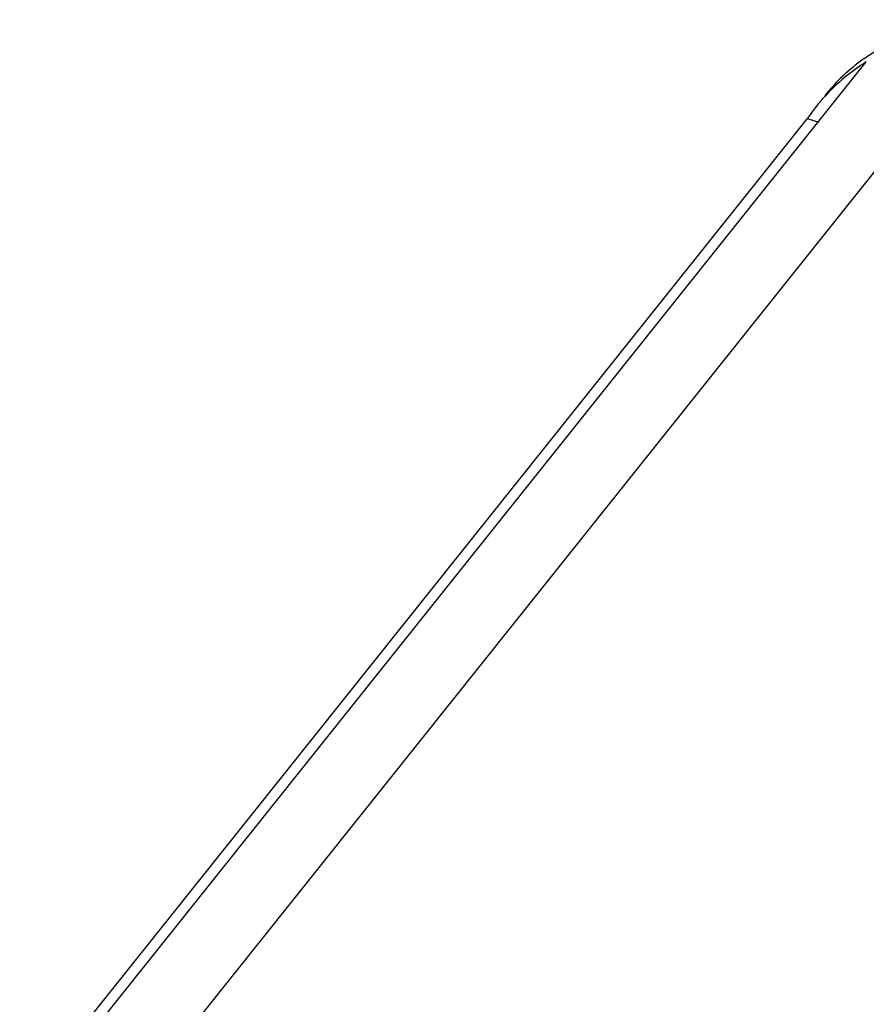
# Model space of a CAD drawing. Header units: millimetres. Extents: x -213 to 420, y -2 to 297.
# Tile 13 of 37: x 145 to 158, y 60 to 75. Entities that reach past the tile are written whole.
import ezdxf

# ---------------------------------------------------------------- set-up
doc = ezdxf.new("R2010")
doc.units = ezdxf.units.MM
doc.header["$LTSCALE"] = 23.1
doc.layers.add('COMPONENTS', color=7, linetype='CONTINUOUS')

msp = doc.modelspace()

# ---------------------------------------------------------------- linework, layer by layer
at = {"layer": 'COMPONENTS', "color": 9, "linetype": 'CONTINUOUS'}
msp.add_line((160.48043, 75.08183), (147.97922, 59.43063), dxfattribs=at)
at = {"layer": 'COMPONENTS', "color": 7, "linetype": 'CONTINUOUS'}
for p, q in [((146.09271, 58.94713), (158.46324, 74.43472)), ((145.16775, 58.06008), (157.53828, 73.54767)), ((157.53828, 73.54767), (157.70996, 73.49163))]:
    msp.add_line(p, q, dxfattribs=at)
for centre, radius, start, end in [((160.23204, 71.96346), 3.1026, 125.854517, 141.33365), ((160.10812, 71.79078), 3.11385, 121.886931, 137.437893), ((160.24018, 71.95049), 3.11788, 125.541738, 125.836208), ((160.0851, 71.81647), 3.07952, 137.795377, 141.385975), ((160.08486, 71.81668), 3.0792, 137.500128, 137.795133), ((160.08053, 71.82014), 3.07366, 141.386123, 145.798607)]:
    msp.add_arc(centre, radius, start, end, dxfattribs=at)
msp.add_open_spline([(158.42777, 74.48749), (158.71875, 74.69536), (159.3841, 75.01499), (160.11611, 75.09783), (160.48043, 75.08183)], degree=3, knots=[0, 0, 0, 0, 0.49510654, 1, 1, 1, 1], dxfattribs=at)

doc.saveas('drawing.dxf')
